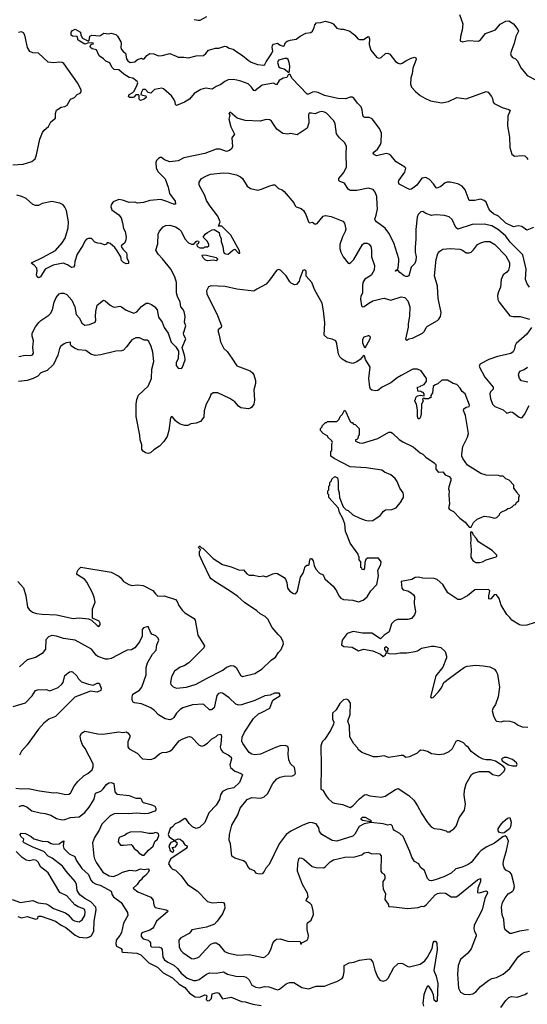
# Model space of a CAD drawing. Extents: x 2087054 to 2277909, y 548907 to 753496.
# Tile 184 of 256: x 2153627 to 2159001, y 628675 to 639108. Entities that reach past the tile are written whole.
import ezdxf

# ---------------------------------------------------------------- set-up
doc = ezdxf.new("R2010")
doc.units = 0

msp = doc.modelspace()

# ---------------------------------------------------------------- linework, layer by layer
at = {"layer": '0CON20XD'}
for points in [[(2155475, 639109), (2155515, 639102), (2155538, 639105), (2155607, 639143)], [(2158284, 639165), (2158320, 639065), (2158313, 638997), (2158295, 638930), (2158290, 638885), (2158315, 638872), (2158375, 638889), (2158485, 638881), (2158506, 638894), (2158558, 638962), (2158665, 639002), (2158715, 639061), (2158775, 639091), (2158807, 639097), (2158856, 639066), (2158900, 639005), (2158907, 638985), (2158880, 638930), (2158862, 638855), (2158833, 638783), (2158824, 638745), (2158829, 638725), (2158845, 638706), (2158875, 638693), (2158895, 638676), (2158935, 638596), (2158998, 638518), (2159095, 638469)], [(2159065, 636906), (2158995, 636879), (2158944, 636916), (2158905, 636924), (2158855, 636914), (2158775, 636952), (2158696, 637026), (2158642, 637052), (2158616, 637075), (2158594, 637105), (2158565, 637174), (2158545, 637194), (2158505, 637206), (2158445, 637194), (2158385, 637192), (2158343, 637305), (2158313, 637343), (2158265, 637370), (2158185, 637387), (2158152, 637388), (2158131, 637379), (2158085, 637340), (2158061, 637329), (2158045, 637323), (2158035, 637327), (2158009, 637369), (2157965, 637416), (2157926, 637436), (2157885, 637429), (2157830, 637355), (2157775, 637312), (2157755, 637309), (2157646, 637366), (2157636, 637385), (2157640, 637405), (2157706, 637494), (2157714, 637535), (2157706, 637546), (2157613, 637603), (2157555, 637670), (2157535, 637683), (2157505, 637690), (2157405, 637664), (2157372, 637685), (2157370, 637695), (2157377, 637705), (2157414, 637736), (2157445, 637785), (2157452, 637808), (2157459, 637905), (2157436, 637955), (2157357, 638057), (2157325, 638071), (2157281, 638071), (2157268, 638078), (2157259, 638095), (2157254, 638153), (2157243, 638185), (2157204, 638224), (2157165, 638276), (2157146, 638286), (2157125, 638286), (2157075, 638268), (2156995, 638272), (2156855, 638304), (2156785, 638338), (2156753, 638343), (2156725, 638341), (2156685, 638318), (2156670, 638320), (2156510, 638485), (2156485, 638530), (2156470, 638525), (2156454, 638496), (2156415, 638488), (2156375, 638463), (2156345, 638418), (2156315, 638437), (2156195, 638414), (2156115, 638353), (2156105, 638357), (2156081, 638395), (2156047, 638427), (2155968, 638458), (2155925, 638469), (2155885, 638474), (2155835, 638470), (2155797, 638453), (2155755, 638421), (2155705, 638401), (2155665, 638373), (2155595, 638382), (2155545, 638370), (2155474, 638326), (2155424, 638266), (2155370, 638235), (2155285, 638198), (2155275, 638210), (2155272, 638235), (2155260, 638265), (2155235, 638302), (2155150, 638375), (2155132, 638382), (2155053, 638367), (2155015, 638330), (2154985, 638337), (2154958, 638368), (2154932, 638368), (2154911, 638335), (2154910, 638315), (2154925, 638307), (2154962, 638302), (2154967, 638285), (2154945, 638267), (2154905, 638252), (2154892, 638265), (2154892, 638305), (2154885, 638312), (2154855, 638313), (2154835, 638288), (2154825, 638283), (2154790, 638285), (2154780, 638295), (2154785, 638317), (2154825, 638338), (2154838, 638352), (2154872, 638418), (2154878, 638438), (2154872, 638452), (2154825, 638487), (2154786, 638496), (2154730, 638530), (2154676, 638576), (2154625, 638582), (2154601, 638605), (2154582, 638652), (2154539, 638669), (2154514, 638694), (2154468, 638725), (2154438, 638788), (2154395, 638800), (2154376, 638815), (2154374, 638826), (2154382, 638848), (2154407, 638853), (2154405, 638860), (2154355, 638862), (2154315, 638848), (2154245, 638890), (2154235, 638930), (2154185, 638932), (2154170, 638945), (2154170, 638975), (2154186, 638994), (2154213, 639007), (2154270, 638975), (2154273, 638943), (2154291, 638911), (2154355, 638880), (2154362, 638888), (2154368, 638935), (2154390, 638945), (2154475, 638938), (2154516, 638964), (2154565, 638959), (2154595, 638964), (2154645, 638951), (2154661, 638935), (2154698, 638875), (2154702, 638855), (2154696, 638815), (2154703, 638793), (2154725, 638767), (2154748, 638755), (2154759, 638695), (2154772, 638672), (2154795, 638656), (2154845, 638663), (2154875, 638687), (2154915, 638700), (2154925, 638692), (2154945, 638692), (2154971, 638729), (2155005, 638751), (2155045, 638746), (2155095, 638726), (2155135, 638729), (2155215, 638750), (2155282, 638722), (2155305, 638711), (2155365, 638712), (2155414, 638704), (2155495, 638724), (2155572, 638728), (2155599, 638751), (2155624, 638786), (2155700, 638805), (2155735, 638806), (2155799, 638829), (2155816, 638826), (2155845, 638808), (2155887, 638797), (2155945, 638752), (2155985, 638730), (2156045, 638678), (2156079, 638659), (2156145, 638635), (2156210, 638625), (2156223, 638635), (2156235, 638662), (2156294, 638745), (2156307, 638777), (2156300, 638815), (2156303, 638835), (2156315, 638850), (2156355, 638860), (2156385, 638838), (2156415, 638828), (2156425, 638832), (2156442, 638868), (2156460, 638880), (2156489, 638891), (2156555, 638902), (2156596, 638935), (2156655, 638964), (2156709, 638971), (2156728, 638985), (2156746, 639024), (2156752, 639055), (2156770, 639075), (2156815, 639079), (2156865, 639093), (2156925, 639076), (2156944, 639065), (2156985, 639020), (2157025, 639009), (2157055, 639008), (2157122, 638985), (2157175, 638943), (2157208, 638905), (2157225, 638897), (2157265, 638899), (2157315, 638929), (2157322, 638925), (2157329, 638905), (2157328, 638845), (2157346, 638785), (2157408, 638708), (2157435, 638701), (2157455, 638707), (2157499, 638751), (2157525, 638753), (2157545, 638743), (2157605, 638665), (2157635, 638646), (2157655, 638642), (2157675, 638646), (2157715, 638674), (2157771, 638699), (2157805, 638710), (2157820, 638705), (2157826, 638685), (2157788, 638595), (2157781, 638535), (2157767, 638493), (2157766, 638425), (2157774, 638394), (2157816, 638346), (2157867, 638305), (2157915, 638276), (2157977, 638247), (2158095, 638229), (2158165, 638241), (2158254, 638284), (2158355, 638271), (2158565, 638347), (2158585, 638340), (2158621, 638295), (2158631, 638275), (2158639, 638235), (2158651, 638221), (2158735, 638178), (2158806, 638156), (2158818, 638145), (2158794, 638085), (2158792, 637985), (2158812, 637865), (2158817, 637755), (2158836, 637685), (2158865, 637661), (2158945, 637670), (2158975, 637664), (2158995, 637645), (2159006, 637626)], [(2153555, 637572), (2153662, 637578), (2153755, 637604), (2153789, 637635), (2153806, 637675), (2153838, 637842), (2153867, 637913), (2153885, 637937), (2153931, 637975), (2153955, 638027), (2154006, 638064), (2154004, 638114), (2154015, 638148), (2154065, 638180), (2154105, 638188), (2154129, 638201), (2154164, 638266), (2154205, 638283), (2154235, 638317), (2154265, 638330), (2154277, 638343), (2154278, 638365), (2154239, 638439), (2154094, 638644), (2154075, 638656), (2154050, 638660), (2153985, 638651), (2153929, 638658), (2153827, 638755), (2153765, 638756), (2153735, 638771), (2153710, 638815), (2153680, 638945), (2153665, 638968), (2153645, 638978), (2153615, 638974)], [(2156475, 638548), (2156484, 638566), (2156487, 638615), (2156481, 638655), (2156468, 638688), (2156455, 638696), (2156432, 638698), (2156365, 638681), (2156355, 638655), (2156370, 638610), (2156385, 638597), (2156425, 638587), (2156475, 638548)], [(2159024, 636275), (2159000, 636310), (2158981, 636355), (2158990, 636465), (2158955, 636615), (2158821, 636751), (2158772, 636815), (2158695, 636880), (2158625, 636924), (2158545, 636942), (2158417, 636937), (2158265, 636889), (2158244, 636905), (2158205, 636990), (2158175, 637021), (2158125, 637034), (2158035, 637040), (2158005, 637036), (2157985, 637032), (2157928, 637055), (2157895, 637076), (2157875, 637074), (2157846, 637045), (2157836, 637015), (2157822, 636885), (2157822, 636788), (2157814, 636695), (2157814, 636645), (2157824, 636595), (2157821, 636555), (2157809, 636525), (2157772, 636485), (2157746, 636394), (2157734, 636386), (2157715, 636387), (2157696, 636395), (2157651, 636431), (2157635, 636450), (2157604, 636444), (2157610, 636455), (2157628, 636462), (2157635, 636480), (2157642, 636545), (2157640, 636575), (2157589, 636745), (2157536, 636845), (2157495, 636898), (2157406, 636966), (2157390, 636985), (2157387, 636995), (2157402, 637038), (2157414, 637105), (2157412, 637148), (2157409, 637235), (2157390, 637280), (2157368, 637308), (2157315, 637323), (2157195, 637298), (2157125, 637300), (2157104, 637314), (2157065, 637376), (2157015, 637393), (2157004, 637404), (2157006, 637425), (2157054, 637485), (2157086, 637545), (2157082, 637685), (2157088, 637765), (2157070, 637805), (2157013, 637855), (2156980, 637900), (2156966, 638005), (2156954, 638035), (2156875, 638118), (2156855, 638129), (2156825, 638134), (2156795, 638130), (2156755, 638111), (2156715, 638119), (2156693, 638117), (2156686, 638104), (2156687, 638015), (2156670, 637960), (2156565, 637888), (2156495, 637902), (2156465, 637897), (2156413, 637903), (2156348, 637948), (2156292, 638032), (2156275, 638046), (2156235, 638049), (2156174, 638034), (2156015, 638040), (2155928, 638065), (2155855, 638128), (2155842, 638115), (2155850, 638095), (2155840, 638055), (2155863, 637973), (2155900, 637895), (2155872, 637855), (2155880, 637765), (2155871, 637745), (2155849, 637721), (2155815, 637712), (2155750, 637735), (2155705, 637736), (2155585, 637689), (2155365, 637643), (2155305, 637612), (2155215, 637602), (2155160, 637625), (2155127, 637647), (2155115, 637648), (2155095, 637638), (2155075, 637618), (2155067, 637595), (2155073, 637535), (2155093, 637495), (2155165, 637422), (2155198, 637335), (2155214, 637265), (2155272, 637185), (2155275, 637153), (2155255, 637152), (2155183, 637183), (2155122, 637202), (2155005, 637194), (2154937, 637173), (2154875, 637164), (2154844, 637174), (2154785, 637172), (2154715, 637196), (2154675, 637202), (2154615, 637178), (2154594, 637146), (2154590, 637125), (2154602, 637095), (2154675, 637042), (2154700, 637010), (2154716, 636955), (2154724, 636895), (2154744, 636864), (2154755, 636805), (2154752, 636775), (2154739, 636745), (2154705, 636717), (2154702, 636705), (2154718, 636678), (2154759, 636639), (2154761, 636615), (2154760, 636585), (2154779, 636545), (2154780, 636525), (2154755, 636521), (2154724, 636534), (2154704, 636555), (2154696, 636595), (2154660, 636660), (2154635, 636693), (2154585, 636737), (2154555, 636748), (2154540, 636725), (2154525, 636722), (2154485, 636737), (2154455, 636739), (2154422, 636752), (2154385, 636790), (2154355, 636791), (2154335, 636782), (2154317, 636763), (2154295, 636717), (2154236, 636625), (2154212, 636545), (2154208, 636505), (2154195, 636487), (2154175, 636481), (2154132, 636512), (2154085, 636527), (2153982, 636508), (2153896, 636465), (2153845, 636383), (2153825, 636373), (2153812, 636382), (2153804, 636404), (2153812, 636445), (2153808, 636475), (2153778, 636508), (2153753, 636525), (2153758, 636535), (2153868, 636588), (2154006, 636664), (2154076, 636744), (2154108, 636795), (2154138, 636902), (2154142, 636965), (2154121, 637085), (2154105, 637122), (2154085, 637148), (2154052, 637165), (2153965, 637182), (2153865, 637159), (2153825, 637140), (2153795, 637138), (2153765, 637151), (2153695, 637212), (2153650, 637235), (2153595, 637250)], [(2155021, 636089), (2155056, 636065), (2155082, 636035), (2155095, 635955), (2155134, 635905), (2155157, 635845), (2155198, 635785), (2155230, 635690), (2155281, 635641), (2155308, 635595), (2155304, 635515), (2155283, 635475), (2155282, 635445), (2155306, 635415), (2155338, 635412), (2155351, 635425), (2155379, 635505), (2155375, 635541), (2155347, 635635), (2155385, 635725), (2155365, 635764), (2155362, 635785), (2155387, 635865), (2155372, 635905), (2155380, 635965), (2155367, 636015), (2155355, 636041), (2155334, 636064), (2155325, 636115), (2155296, 636175), (2155287, 636215), (2155285, 636325), (2155268, 636385), (2155225, 636464), (2155139, 636575), (2155093, 636623), (2155069, 636665), (2155088, 636735), (2155093, 636837), (2155105, 636867), (2155147, 636913), (2155175, 636928), (2155215, 636931), (2155275, 636912), (2155315, 636887), (2155335, 636866), (2155374, 636785), (2155415, 636743), (2155445, 636731), (2155470, 636730), (2155495, 636759), (2155505, 636764), (2155520, 636760), (2155523, 636755), (2155516, 636734), (2155500, 636725), (2155508, 636705), (2155535, 636690), (2155575, 636690), (2155585, 636700), (2155615, 636700), (2155628, 636712), (2155630, 636725), (2155615, 636757), (2155570, 636805), (2155592, 636835), (2155616, 636855), (2155665, 636882), (2155686, 636886), (2155740, 636855), (2155742, 636828), (2155758, 636785), (2155758, 636758), (2155778, 636705), (2155783, 636653), (2155790, 636635), (2155805, 636628), (2155835, 636624), (2155884, 636666), (2155905, 636678), (2155943, 636633), (2155958, 636635), (2155955, 636660), (2155862, 636825), (2155765, 636920), (2155731, 636921), (2155749, 636965), (2155725, 637025), (2155642, 637132), (2155604, 637194), (2155585, 637247), (2155526, 637355), (2155528, 637385), (2155553, 637425), (2155598, 637452), (2155645, 637472), (2155785, 637485), (2155841, 637481), (2155923, 637465), (2155964, 637445), (2155985, 637424), (2156036, 637346), (2156070, 637320), (2156147, 637303), (2156185, 637312), (2156265, 637346), (2156311, 637359), (2156328, 637358), (2156365, 637320), (2156405, 637307), (2156425, 637287), (2156529, 637169), (2156542, 637135), (2156552, 637125), (2156605, 637106), (2156632, 637085), (2156657, 637045), (2156684, 636965), (2156695, 636957), (2156725, 636964), (2156755, 636943), (2156775, 636947), (2156840, 637025), (2156865, 637034), (2156925, 637023), (2157047, 636975), (2157064, 636954), (2157078, 636888), (2157074, 636865), (2157043, 636807), (2157016, 636726), (2157015, 636685), (2157025, 636645), (2157052, 636595), (2157105, 636529), (2157115, 636526), (2157133, 636535), (2157165, 636569), (2157255, 636726), (2157275, 636742), (2157305, 636742), (2157328, 636728), (2157344, 636704), (2157352, 636665), (2157351, 636595), (2157384, 636505), (2157378, 636455), (2157351, 636405), (2157335, 636389), (2157282, 636358), (2157261, 636325), (2157255, 636285), (2157257, 636215), (2157240, 636175), (2157236, 636146), (2157247, 636075), (2157255, 636067), (2157275, 636070), (2157324, 636106), (2157365, 636128), (2157465, 636153), (2157485, 636156), (2157555, 636138), (2157665, 636173), (2157705, 636166), (2157735, 636128), (2157758, 636065), (2157754, 635966), (2157738, 635885), (2157738, 635852), (2157712, 635722), (2157725, 635714), (2157745, 635727), (2157785, 635734), (2157892, 635788), (2157912, 635808), (2157929, 635845), (2157945, 635862), (2158049, 635921), (2158065, 635936), (2158081, 635965), (2158088, 636005), (2158058, 636155), (2158050, 636285), (2158018, 636395), (2158036, 636566), (2158055, 636630), (2158075, 636657), (2158107, 636677), (2158185, 636684), (2158287, 636677), (2158315, 636666), (2158355, 636639), (2158385, 636638), (2158405, 636646), (2158431, 636669), (2158474, 636725), (2158515, 636748), (2158555, 636759), (2158605, 636757), (2158657, 636727), (2158772, 636605), (2158812, 636535), (2158814, 636495), (2158802, 636455), (2158786, 636434), (2158745, 636405), (2158726, 636355), (2158719, 636275), (2158695, 636225), (2158685, 636185), (2158690, 636145), (2158704, 636115), (2158815, 635970), (2158853, 635963), (2158924, 635964), (2159026, 635936)], [(2155705, 636553), (2155679, 636559), (2155616, 636553), (2155595, 636561), (2155569, 636585), (2155560, 636605), (2155562, 636615), (2155605, 636613), (2155705, 636588), (2155720, 636575), (2155722, 636565), (2155705, 636553)], [(2158347, 634915), (2158327, 634967), (2158330, 634985), (2158355, 635002), (2158385, 635010), (2158388, 635025), (2158343, 635143), (2158310, 635170), (2158290, 635205), (2158254, 635244), (2158215, 635253), (2158155, 635290), (2158095, 635290), (2158055, 635250), (2158025, 635240), (2158005, 635220), (2157998, 635155), (2157980, 635125), (2157978, 635102), (2157965, 635100), (2157955, 635090), (2157915, 635090), (2157905, 635100), (2157893, 635087), (2157900, 635065), (2157882, 635035), (2157877, 634925), (2157865, 634890), (2157855, 634880), (2157845, 634880), (2157838, 634905), (2157838, 634975), (2157828, 635035), (2157810, 635065), (2157810, 635075), (2157817, 635083), (2157820, 635105), (2157838, 635122), (2157865, 635128), (2157908, 635122), (2157910, 635145), (2157898, 635158), (2157885, 635160), (2157875, 635170), (2157842, 635172), (2157840, 635215), (2157865, 635220), (2157875, 635230), (2157908, 635242), (2157932, 635278), (2157932, 635305), (2157876, 635386), (2157837, 635407), (2157790, 635405), (2157665, 635338), (2157623, 635315), (2157555, 635261), (2157465, 635216), (2157420, 635180), (2157395, 635176), (2157354, 635184), (2157341, 635195), (2157334, 635213), (2157324, 635306), (2157339, 635425), (2157289, 635509), (2157277, 635547), (2157265, 635550), (2157231, 635509), (2157195, 635482), (2157153, 635467), (2157085, 635483), (2157041, 635511), (2157016, 635535), (2157001, 635565), (2156984, 635675), (2156972, 635705), (2156935, 635724), (2156884, 635734), (2156851, 635765), (2156859, 635895), (2156844, 636025), (2156829, 636105), (2156752, 636242), (2156718, 636325), (2156659, 636389), (2156660, 636445), (2156645, 636458), (2156625, 636450), (2156593, 636365), (2156584, 636336), (2156556, 636304), (2156535, 636298), (2156502, 636315), (2156485, 636332), (2156447, 636395), (2156388, 636455), (2156365, 636462), (2156345, 636452), (2156273, 636347), (2156236, 636305), (2156137, 636253), (2156105, 636230), (2155925, 636253), (2155802, 636282), (2155655, 636289), (2155624, 636276), (2155606, 636235), (2155609, 636205), (2155721, 635975), (2155762, 635865), (2155761, 635845), (2155730, 635825), (2155724, 635815), (2155740, 635765), (2155751, 635695), (2155787, 635625), (2155822, 635592), (2155871, 635521), (2155925, 635442), (2156065, 635389), (2156093, 635365), (2156106, 635345), (2156122, 635285), (2156124, 635255), (2156106, 635185), (2156111, 635075), (2156104, 635035), (2156085, 635002), (2156069, 634991), (2156045, 634985), (2155967, 634995), (2155942, 635012), (2155905, 635058), (2155852, 635095), (2155725, 635156), (2155674, 635156), (2155652, 635138), (2155641, 635105), (2155600, 635035), (2155580, 634965), (2155576, 634895), (2155540, 634850), (2155495, 634833), (2155440, 634825), (2155405, 634808), (2155375, 634810), (2155325, 634823), (2155294, 634844), (2155275, 634858), (2155248, 634898), (2155235, 634902), (2155222, 634888), (2155206, 634755), (2155188, 634692), (2155152, 634638), (2155105, 634588), (2155045, 634552), (2155012, 634518), (2154985, 634512), (2154958, 634518), (2154933, 634535), (2154921, 634555), (2154918, 634605), (2154902, 634655), (2154900, 634705), (2154861, 634905), (2154858, 635035), (2154866, 635085), (2154885, 635130), (2154988, 635225), (2155022, 635305), (2155026, 635405), (2155046, 635486), (2155036, 635584), (2155020, 635645), (2154995, 635699), (2154975, 635712), (2154945, 635714), (2154896, 635736), (2154855, 635736), (2154813, 635717), (2154757, 635643), (2154725, 635608), (2154705, 635598), (2154645, 635596), (2154485, 635556), (2154425, 635551), (2154378, 635565), (2154325, 635603), (2154245, 635609), (2154205, 635626), (2154171, 635651), (2154163, 635667), (2154165, 635690), (2154117, 635683), (2154096, 635674), (2154062, 635648), (2154047, 635625), (2154031, 635555), (2153984, 635455), (2153919, 635391), (2153852, 635365), (2153819, 635331), (2153768, 635305), (2153704, 635284), (2153614, 635276)], [(2153618, 635538), (2153685, 635552), (2153745, 635551), (2153762, 635558), (2153771, 635575), (2153766, 635635), (2153773, 635705), (2153758, 635755), (2153758, 635785), (2153794, 635855), (2153830, 635900), (2153850, 635920), (2153935, 635977), (2153953, 635995), (2153973, 636035), (2153993, 636115), (2154014, 636166), (2154045, 636204), (2154065, 636210), (2154095, 636209), (2154125, 636196), (2154177, 636135), (2154212, 636065), (2154225, 635985), (2154259, 635945), (2154285, 635894), (2154315, 635871), (2154365, 635877), (2154426, 635905), (2154432, 635925), (2154428, 635965), (2154432, 636015), (2154448, 636082), (2154514, 636136), (2154531, 636131), (2154583, 636085), (2154615, 636066), (2154635, 636063), (2154685, 636072), (2154705, 636067), (2154755, 636032), (2154835, 635998), (2154865, 636011), (2154915, 636070), (2154965, 636104), (2154985, 636106), (2155021, 636089)], [(2159046, 635845), (2158996, 635775), (2158882, 635678), (2158871, 635655), (2158861, 635609), (2158850, 635590), (2158825, 635573), (2158735, 635551), (2158685, 635540), (2158595, 635506), (2158505, 635460), (2158497, 635453), (2158492, 635435), (2158552, 635322), (2158639, 635215), (2158639, 635195), (2158611, 635165), (2158604, 635145), (2158610, 635095), (2158634, 635035), (2158659, 635009), (2158745, 634974), (2158785, 634938), (2158825, 634952), (2158845, 634951), (2158915, 634895), (2158935, 634889), (2158945, 634892), (2158972, 634925), (2159020, 635020)], [(2157285, 635630), (2157338, 635725), (2157340, 635745), (2157327, 635757), (2157315, 635760), (2157270, 635745), (2157255, 635720), (2157257, 635685), (2157273, 635643), (2157285, 635630)], [(2159005, 635266), (2158940, 635280), (2158917, 635307), (2158907, 635345), (2158915, 635370), (2158927, 635385), (2158968, 635402), (2159002, 635425)], [(2153607, 633157), (2153667, 633087), (2153692, 633005), (2153709, 632885), (2153725, 632858), (2153762, 632832), (2153805, 632817), (2153865, 632809), (2154015, 632802), (2154194, 632764), (2154255, 632772), (2154355, 632758), (2154387, 632747), (2154445, 632688), (2154465, 632680), (2154478, 632695), (2154477, 632715), (2154468, 632735), (2154398, 632768), (2154397, 632865), (2154426, 632935), (2154415, 632990), (2154396, 633036), (2154337, 633147), (2154316, 633175), (2154240, 633225), (2154233, 633235), (2154234, 633256), (2154245, 633280), (2154275, 633308), (2154595, 633254), (2154675, 633212), (2154696, 633195), (2154727, 633155), (2154782, 633122), (2154815, 633114), (2154875, 633120), (2154935, 633114), (2155035, 633061), (2155065, 633025), (2155090, 633000), (2155155, 633002), (2155275, 632964), (2155294, 632945), (2155312, 632902), (2155345, 632850), (2155374, 632823), (2155475, 632763), (2155484, 632745), (2155514, 632585), (2155584, 632475), (2155576, 632454), (2155417, 632293), (2155368, 632262), (2155325, 632247), (2155266, 632204), (2155234, 632145), (2155223, 632085), (2155227, 632065), (2155250, 632040), (2155285, 632024), (2155394, 632034), (2155495, 632066), (2155604, 632126), (2155776, 632215), (2155815, 632249), (2155864, 632266), (2155892, 632262), (2155920, 632245), (2155965, 632163), (2155985, 632148), (2156115, 632179), (2156195, 632230), (2156290, 632320), (2156336, 632354), (2156365, 632402), (2156396, 632434), (2156418, 632495), (2156417, 632515), (2156395, 632563), (2156362, 632592), (2156298, 632668), (2156252, 632755), (2156227, 632785), (2156173, 632813), (2156139, 632845), (2156005, 632934), (2155935, 632998), (2155855, 633053), (2155693, 633155), (2155655, 633183), (2155641, 633201), (2155564, 633355), (2155532, 633435), (2155530, 633475), (2155538, 633482), (2155540, 633495), (2155520, 633515), (2155525, 633530), (2155535, 633530), (2155552, 633512), (2155565, 633510), (2155675, 633400), (2155775, 633337), (2155865, 633311), (2155955, 633277), (2155995, 633278), (2156031, 633235), (2156055, 633223), (2156105, 633223), (2156165, 633210), (2156205, 633214), (2156235, 633206), (2156305, 633237), (2156335, 633243), (2156355, 633240), (2156425, 633197), (2156440, 633180), (2156454, 633145), (2156463, 633085), (2156485, 633054), (2156525, 633027), (2156545, 633023), (2156563, 633045), (2156576, 633084), (2156598, 633202), (2156628, 633245), (2156650, 633315), (2156665, 633328), (2156685, 633328), (2156692, 633335), (2156698, 633385), (2156705, 633400), (2156715, 633400), (2156732, 633375), (2156744, 633324), (2156762, 633285), (2156802, 633245), (2156838, 633225), (2156857, 633185), (2156944, 633105), (2156980, 633055), (2157004, 633005), (2157025, 632980), (2157055, 632966), (2157155, 632957), (2157215, 632941), (2157264, 632956), (2157305, 632994), (2157344, 633055), (2157407, 633125), (2157424, 633215), (2157420, 633275), (2157449, 633335), (2157453, 633365), (2157425, 633402), (2157308, 633402), (2157293, 633387), (2157280, 633355), (2157278, 633295), (2157265, 633280), (2157252, 633282), (2157250, 633295), (2157240, 633305), (2157240, 633365), (2157220, 633385), (2157220, 633415), (2157213, 633423), (2157210, 633445), (2157125, 633560), (2157097, 633635), (2157077, 633685), (2157070, 633765), (2157045, 633830), (2157012, 633885), (2157002, 633932), (2156900, 634045), (2156900, 634075), (2156890, 634085), (2156890, 634115), (2156900, 634125), (2156900, 634165), (2156910, 634175), (2156910, 634205), (2156928, 634222), (2156932, 634238), (2156962, 634268), (2156990, 634255), (2157000, 634215), (2157000, 634135), (2157010, 634095), (2157012, 634045), (2157052, 633945), (2157082, 633915), (2157106, 633906), (2157155, 633863), (2157228, 633825), (2157285, 633804), (2157315, 633798), (2157365, 633802), (2157442, 633855), (2157462, 633875), (2157474, 633896), (2157500, 633915), (2157565, 633918), (2157613, 633937), (2157670, 634005), (2157670, 634015), (2157690, 634045), (2157690, 634075), (2157688, 634095), (2157653, 634145), (2157624, 634214), (2157602, 634245), (2157556, 634286), (2157490, 634315), (2157460, 634335), (2157295, 634358), (2157125, 634371), (2157038, 634415), (2156955, 634458), (2156920, 634485), (2156920, 634535), (2156930, 634545), (2156930, 634615), (2156937, 634627), (2156930, 634645), (2156890, 634685), (2156890, 634695), (2156840, 634725), (2156810, 634755), (2156810, 634775), (2156830, 634795), (2156830, 634805), (2156865, 634840), (2156875, 634840), (2156885, 634850), (2156985, 634850), (2157010, 634875), (2157020, 634905), (2157045, 634930), (2157065, 634970), (2157075, 634960), (2157125, 634850), (2157135, 634840), (2157145, 634840), (2157162, 634822), (2157178, 634818), (2157220, 634775), (2157220, 634705), (2157210, 634695), (2157208, 634672), (2157195, 634660), (2157182, 634658), (2157182, 634642), (2157223, 634623), (2157255, 634622), (2157418, 634672), (2157535, 634736), (2157555, 634739), (2157575, 634727), (2157645, 634660), (2157682, 634635), (2157792, 634582), (2157865, 634520), (2157895, 634503), (2157925, 634474), (2158014, 634414), (2158034, 634394), (2158034, 634345), (2158055, 634320), (2158065, 634313), (2158106, 634316), (2158132, 634285), (2158175, 634268), (2158192, 634245), (2158192, 634225), (2158170, 634160), (2158166, 634135), (2158174, 634115), (2158170, 634075), (2158176, 633976), (2158167, 633935), (2158179, 633919), (2158218, 633898), (2158288, 633825), (2158342, 633785), (2158385, 633730), (2158405, 633730), (2158431, 633779), (2158470, 633815), (2158545, 633848), (2158602, 633842), (2158655, 633828), (2158680, 633835), (2158708, 633862), (2158710, 633875), (2158725, 633890), (2158777, 633913), (2158795, 633930), (2158817, 633933), (2158840, 633945), (2158862, 633968), (2158878, 633972), (2158882, 633988), (2158910, 634015), (2158910, 634045), (2158920, 634065), (2158900, 634085), (2158895, 634100), (2158860, 634145), (2158860, 634175), (2158809, 634229), (2158773, 634243), (2158745, 634270), (2158715, 634270), (2158695, 634280), (2158567, 634283), (2158508, 634298), (2158368, 634388), (2158319, 634459), (2158307, 634485), (2158307, 634505), (2158320, 634585), (2158367, 634685), (2158377, 634725), (2158347, 634915)], [(2158495, 633356), (2158525, 633364), (2158564, 633386), (2158670, 633415), (2158680, 633425), (2158680, 633435), (2158630, 633485), (2158484, 633574), (2158458, 633615), (2158430, 633645), (2158420, 633675), (2158405, 633680), (2158400, 633675), (2158402, 633585), (2158398, 633565), (2158406, 633495), (2158404, 633414), (2158425, 633378), (2158455, 633357), (2158495, 633356)], [(2159085, 632720), (2158995, 632694), (2158945, 632690), (2158918, 632695), (2158836, 632746), (2158815, 632775), (2158784, 632805), (2158724, 632904), (2158702, 632975), (2158675, 633014), (2158655, 633017), (2158615, 632973), (2158605, 632968), (2158595, 632970), (2158592, 633005), (2158604, 633055), (2158591, 633071), (2158445, 633066), (2158367, 633003), (2158295, 632966), (2158265, 632964), (2158160, 633035), (2158108, 633125), (2158047, 633177), (2158015, 633186), (2157895, 633192), (2157845, 633202), (2157815, 633196), (2157778, 633175), (2157665, 633156), (2157672, 633085), (2157688, 633068), (2157735, 633055), (2157771, 633035), (2157795, 633015), (2157805, 632995), (2157802, 632922), (2157816, 632834), (2157807, 632803), (2157775, 632763), (2157735, 632751), (2157626, 632754), (2157595, 632740), (2157562, 632708), (2157538, 632622), (2157484, 632586), (2157445, 632549), (2157355, 632607), (2157255, 632608), (2157156, 632624), (2157094, 632606), (2157042, 632535), (2157034, 632485), (2157058, 632465), (2157145, 632458), (2157215, 632419), (2157265, 632437), (2157365, 632419), (2157445, 632385), (2157475, 632361), (2157495, 632376), (2157512, 632405), (2157493, 632435), (2157493, 632457), (2157505, 632467), (2157529, 632445), (2157518, 632405), (2157521, 632401), (2157534, 632394), (2157595, 632388), (2157655, 632401), (2157725, 632400), (2157815, 632415), (2157838, 632422), (2157881, 632449), (2157985, 632470), (2158015, 632470), (2158085, 632456), (2158131, 632415), (2158146, 632365), (2158146, 632345), (2158105, 632249), (2158034, 632155), (2157976, 631935), (2157991, 631921), (2158006, 631925), (2158058, 631982), (2158091, 632029), (2158116, 632084), (2158178, 632132), (2158335, 632246), (2158363, 632257), (2158455, 632268), (2158535, 632261), (2158605, 632250), (2158654, 632225), (2158672, 632202), (2158685, 632172), (2158708, 632035), (2158694, 631935), (2158665, 631853), (2158638, 631815), (2158629, 631785), (2158643, 631733), (2158665, 631687), (2158676, 631676), (2158725, 631670), (2158755, 631679), (2158815, 631676), (2158865, 631660), (2158904, 631634), (2158946, 631616), (2159005, 631611)], [(2156195, 631772), (2156275, 631814), (2156305, 631897), (2156381, 631945), (2156386, 631956), (2156375, 631971), (2156325, 631971), (2156278, 631952), (2156223, 631945), (2156115, 631896), (2155975, 631848), (2155946, 631846), (2155915, 631856), (2155845, 631923), (2155775, 631971), (2155755, 631976), (2155733, 631967), (2155714, 631946), (2155684, 631816), (2155665, 631799), (2155655, 631794), (2155635, 631797), (2155575, 631851), (2155564, 631854), (2155455, 631848), (2155355, 631815), (2155325, 631798), (2155285, 631760), (2155257, 631713), (2155245, 631699), (2155215, 631690), (2155165, 631701), (2155095, 631743), (2155055, 631790), (2155016, 631816), (2154915, 631858), (2154841, 631871), (2154828, 631878), (2154819, 631899), (2154816, 631935), (2154825, 631961), (2154896, 632004), (2154920, 632035), (2154965, 632165), (2154967, 632245), (2154978, 632292), (2155031, 632385), (2155072, 632428), (2155079, 632485), (2155101, 632535), (2155094, 632555), (2155068, 632578), (2155025, 632599), (2155010, 632620), (2154987, 632677), (2154937, 632665), (2154923, 632645), (2154922, 632575), (2154895, 632516), (2154845, 632452), (2154812, 632432), (2154766, 632426), (2154736, 632414), (2154595, 632341), (2154562, 632332), (2154535, 632332), (2154455, 632359), (2154435, 632374), (2154387, 632437), (2154215, 632535), (2154092, 632552), (2154015, 632575), (2153965, 632582), (2153932, 632568), (2153902, 632538), (2153901, 632439), (2153865, 632391), (2153795, 632350), (2153706, 632324), (2153625, 632250)], [(2153558, 631832), (2153689, 631871), (2153759, 631945), (2153795, 632002), (2153815, 632008), (2153905, 632010), (2153945, 631996), (2154035, 632031), (2154074, 632066), (2154085, 632084), (2154105, 632160), (2154155, 632197), (2154175, 632202), (2154185, 632198), (2154230, 632155), (2154247, 632127), (2154281, 632091), (2154354, 632066), (2154405, 632056), (2154445, 632078), (2154469, 632079), (2154488, 632025), (2154485, 632000), (2154445, 631984), (2154375, 631992), (2154212, 631928), (2154005, 631724), (2153936, 631695), (2153882, 631655), (2153825, 631589), (2153707, 631423), (2153645, 631359), (2153624, 631315)], [(2158185, 630502), (2158190, 630515), (2158222, 630535), (2158248, 630562), (2158279, 630651), (2158335, 630732), (2158348, 630795), (2158332, 630892), (2158335, 630945), (2158355, 631011), (2158411, 631109), (2158433, 631125), (2158495, 631141), (2158595, 631141), (2158635, 631110), (2158695, 631097), (2158718, 631105), (2158757, 631145), (2158767, 631175), (2158747, 631197), (2158665, 631251), (2158615, 631266), (2158566, 631264), (2158535, 631271), (2158485, 631299), (2158405, 631354), (2158378, 631398), (2158352, 631415), (2158325, 631447), (2158278, 631468), (2158265, 631470), (2158245, 631460), (2158205, 631382), (2158171, 631349), (2158116, 631324), (2158068, 631318), (2157985, 631330), (2157945, 631353), (2157906, 631366), (2157875, 631368), (2157855, 631358), (2157835, 631338), (2157753, 631297), (2157715, 631292), (2157685, 631310), (2157665, 631312), (2157535, 631290), (2157485, 631307), (2157415, 631296), (2157373, 631297), (2157250, 631345), (2157210, 631375), (2157205, 631390), (2157164, 631434), (2157121, 631511), (2157118, 631625), (2157100, 631675), (2157127, 631747), (2157130, 631865), (2157108, 631898), (2157085, 631908), (2157055, 631900), (2157015, 631862), (2156978, 631795), (2156940, 631760), (2156939, 631695), (2156953, 631665), (2156950, 631645), (2156918, 631575), (2156859, 631485), (2156830, 631455), (2156814, 631415), (2156819, 631201), (2156814, 630954), (2156836, 630946), (2156870, 630885), (2156893, 630855), (2156938, 630815), (2156960, 630805), (2157045, 630792), (2157125, 630760), (2157155, 630778), (2157225, 630852), (2157276, 630894), (2157295, 630898), (2157335, 630884), (2157455, 630869), (2157495, 630882), (2157605, 630951), (2157635, 630963), (2157745, 630887), (2157798, 630838), (2157840, 630780), (2157884, 630695), (2157943, 630603), (2157982, 630555), (2158015, 630538), (2158078, 630532), (2158142, 630512), (2158153, 630503), (2158185, 630502)], [(2159015, 629464), (2158920, 629450), (2158835, 629424), (2158815, 629426), (2158768, 629465), (2158759, 629485), (2158752, 629575), (2158734, 629625), (2158727, 629705), (2158738, 629755), (2158766, 629805), (2158797, 629845), (2158840, 629870), (2158854, 629886), (2158864, 629925), (2158860, 629960), (2158835, 630055), (2158816, 630076), (2158773, 630095), (2158755, 630121), (2158744, 630155), (2158748, 630195), (2158782, 630305), (2158801, 630405), (2158785, 630446), (2158765, 630459), (2158741, 630449), (2158655, 630384), (2158572, 630345), (2158514, 630306), (2158488, 630282), (2158405, 630178), (2158375, 630155), (2158312, 630128), (2158245, 630111), (2158194, 630065), (2158119, 630025), (2158025, 629993), (2157985, 629985), (2157965, 629988), (2157945, 630008), (2157914, 630094), (2157871, 630125), (2157853, 630163), (2157805, 630188), (2157779, 630235), (2157758, 630295), (2157685, 630452), (2157650, 630485), (2157595, 630518), (2157582, 630535), (2157574, 630563), (2157555, 630579), (2157525, 630575), (2157476, 630586), (2157345, 630600), (2157275, 630586), (2157221, 630559), (2157175, 630478), (2157155, 630458), (2156985, 630405), (2156935, 630412), (2156825, 630476), (2156802, 630505), (2156792, 630545), (2156765, 630588), (2156725, 630599), (2156695, 630600), (2156619, 630571), (2156499, 630511), (2156447, 630473), (2156374, 630375), (2156268, 630155), (2156231, 630119), (2156215, 630082), (2156195, 630058), (2156165, 630053), (2156135, 630063), (2156111, 630091), (2156065, 630106), (2156041, 630135), (2156024, 630174), (2155997, 630197), (2155905, 630222), (2155874, 630244), (2155858, 630375), (2155846, 630415), (2155847, 630475), (2155873, 630575), (2155937, 630683), (2155962, 630755), (2156036, 630844), (2156085, 630868), (2156180, 630860), (2156215, 630873), (2156250, 630905), (2156305, 631016), (2156348, 631065), (2156385, 631082), (2156425, 631091), (2156515, 631095), (2156540, 631110), (2156548, 631125), (2156535, 631185), (2156495, 631224), (2156477, 631267), (2156469, 631325), (2156474, 631384), (2156465, 631406), (2156437, 631417), (2156385, 631414), (2156335, 631398), (2156175, 631324), (2156115, 631317), (2156085, 631325), (2156055, 631345), (2155988, 631438), (2155978, 631465), (2155981, 631505), (2156005, 631560), (2156102, 631705), (2156155, 631752), (2156195, 631772)], [(2153585, 630966), (2153645, 630960), (2153715, 630962), (2153835, 630938), (2153985, 630917), (2154015, 630918), (2154115, 630900), (2154148, 630902), (2154166, 630914), (2154202, 630985), (2154242, 631035), (2154309, 631101), (2154349, 631121), (2154395, 631160), (2154405, 631190), (2154404, 631225), (2154321, 631385), (2154292, 631425), (2154273, 631475), (2154267, 631515), (2154281, 631549), (2154315, 631569), (2154455, 631542), (2154505, 631539), (2154675, 631562), (2154715, 631556), (2154740, 631560), (2154755, 631561), (2154772, 631552), (2154792, 631522), (2154794, 631505), (2154772, 631455), (2154771, 631405), (2154784, 631384), (2154872, 631335), (2154925, 631278), (2155015, 631270), (2155055, 631282), (2155105, 631328), (2155135, 631342), (2155185, 631347), (2155215, 631359), (2155245, 631380), (2155315, 631466), (2155345, 631486), (2155405, 631508), (2155425, 631513), (2155445, 631506), (2155525, 631421), (2155555, 631410), (2155575, 631416), (2155615, 631443), (2155657, 631483), (2155707, 631513), (2155725, 631531), (2155755, 631537), (2155764, 631515), (2155757, 631435), (2155748, 631405), (2155756, 631376), (2155776, 631347), (2155835, 631319), (2155865, 631295), (2155869, 631275), (2155852, 631212), (2155858, 631185), (2155903, 631145), (2155935, 631134)], [(2158845, 631202), (2158885, 631203), (2158892, 631215), (2158888, 631235), (2158845, 631270), (2158785, 631291), (2158755, 631290), (2158728, 631275), (2158734, 631254), (2158802, 631212), (2158845, 631202)], [(2155935, 631134), (2155975, 631118), (2155986, 631105), (2155954, 631025), (2155895, 630970), (2155822, 630955), (2155775, 630931), (2155754, 630895), (2155742, 630845), (2155705, 630785), (2155629, 630705), (2155585, 630603), (2155530, 630550), (2155495, 630539), (2155456, 630555), (2155420, 630590), (2155392, 630635), (2155375, 630644), (2155315, 630606), (2155271, 630589), (2155245, 630557), (2155221, 630539), (2155200, 630475), (2155210, 630450), (2155265, 630412), (2155305, 630427), (2155325, 630425), (2155349, 630405), (2155375, 630364), (2155400, 630355), (2155400, 630345), (2155390, 630325), (2155228, 630215), (2155208, 630185), (2155202, 630165), (2155228, 630125), (2155245, 630108), (2155275, 630098), (2155336, 630036), (2155403, 629945), (2155505, 629876), (2155615, 629766), (2155665, 629752), (2155765, 629759), (2155784, 629754), (2155796, 629736), (2155798, 629695), (2155774, 629635), (2155718, 629555), (2155690, 629525), (2155605, 629492), (2155450, 629465), (2155440, 629445), (2155420, 629425), (2155332, 629378), (2155310, 629355), (2155315, 629285), (2155334, 629245), (2155355, 629223), (2155445, 629161), (2155466, 629156), (2155505, 629167), (2155525, 629180), (2155595, 629254), (2155649, 629311), (2155685, 629328), (2155705, 629328), (2155735, 629309), (2155795, 629236), (2155836, 629216), (2155935, 629197), (2156055, 629202), (2156205, 629170), (2156225, 629177), (2156266, 629215), (2156290, 629265), (2156307, 629323), (2156327, 629353), (2156345, 629366), (2156385, 629370), (2156466, 629344), (2156592, 629342), (2156600, 629335), (2156600, 629315), (2156605, 629312), (2156612, 629328), (2156670, 629355), (2156682, 629375), (2156686, 629405), (2156671, 629465), (2156671, 629525), (2156675, 629537), (2156712, 629565), (2156736, 629626), (2156735, 629665), (2156719, 629725), (2156702, 629745), (2156661, 629771), (2156662, 629785), (2156682, 629815), (2156672, 629852), (2156621, 629945), (2156569, 630085), (2156572, 630168), (2156583, 630215), (2156594, 630226), (2156615, 630224), (2156635, 630212), (2156724, 630134), (2156765, 630126), (2156845, 630123), (2156865, 630134), (2156915, 630184), (2156948, 630205), (2157070, 630235), (2157175, 630239), (2157250, 630260), (2157275, 630281), (2157315, 630288), (2157355, 630270), (2157405, 630273), (2157435, 630268), (2157455, 630250), (2157451, 630085), (2157460, 630070), (2157484, 630054), (2157492, 630032), (2157491, 630005), (2157471, 629975), (2157471, 629935), (2157475, 629900), (2157500, 629845), (2157492, 629785), (2157528, 629735), (2157535, 629712), (2157585, 629709), (2157735, 629689), (2157845, 629700), (2157885, 629714), (2157905, 629712), (2157935, 629734), (2158024, 629836), (2158051, 629849), (2158085, 629855), (2158135, 629853), (2158195, 629814), (2158247, 629813), (2158267, 629823), (2158475, 629995), (2158505, 630010), (2158506, 629975), (2158479, 629905), (2158475, 629860), (2158495, 629858), (2158564, 629876), (2158575, 629870), (2158580, 629855), (2158553, 629797), (2158522, 629675), (2158440, 629515), (2158436, 629476), (2158441, 629445), (2158460, 629415), (2158461, 629399), (2158406, 629264), (2158373, 629217), (2158295, 629149), (2158269, 629085), (2158262, 628995), (2158274, 628845), (2158293, 628805), (2158334, 628784), (2158385, 628778), (2158425, 628786), (2158455, 628806), (2158506, 628865), (2158595, 628932), (2158625, 628948), (2158675, 628961), (2158744, 628996), (2158815, 629054), (2158905, 629178), (2158945, 629214), (2158975, 629229), (2159025, 629237)], [(2153620, 630770), (2153645, 630782), (2153665, 630781), (2153705, 630765), (2153755, 630727), (2153843, 630703), (2153895, 630697), (2153955, 630678), (2154015, 630645), (2154075, 630629), (2154105, 630632), (2154165, 630653), (2154255, 630660), (2154315, 630709), (2154363, 630765), (2154415, 630850), (2154429, 630911), (2154485, 630935), (2154512, 630958), (2154545, 631005), (2154569, 631021), (2154595, 631027), (2154623, 631015), (2154635, 630927), (2154655, 630901), (2154785, 630887), (2154855, 630860), (2154905, 630861), (2154914, 630854), (2154922, 630825), (2154935, 630815), (2155014, 630794), (2155057, 630775), (2155068, 630755), (2155068, 630735), (2155057, 630723), (2154985, 630697), (2154945, 630695), (2154865, 630702), (2154775, 630695), (2154645, 630698), (2154625, 630695), (2154585, 630673), (2154497, 630585), (2154468, 630522), (2154418, 630442), (2154398, 630385), (2154411, 630245), (2154419, 630215), (2154439, 630175), (2154505, 630075), (2154575, 630036), (2154615, 630030), (2154665, 630048), (2154715, 630075), (2154793, 630097), (2154855, 630090), (2154905, 630109), (2154945, 630105), (2154985, 630112), (2154996, 630095), (2154985, 630071), (2154959, 630041), (2154925, 630017), (2154913, 629995), (2154892, 629975), (2154870, 629945), (2154828, 629905), (2154831, 629901), (2154877, 629867), (2155015, 629812), (2155038, 629778), (2155047, 629727), (2155061, 629701), (2155177, 629677), (2155196, 629665), (2155192, 629655), (2155076, 629555), (2155046, 629495), (2155032, 629478), (2155005, 629462), (2154918, 629432), (2154911, 629415), (2154914, 629395), (2154935, 629370), (2154985, 629355), (2155002, 629342), (2155010, 629325), (2155011, 629295), (2155021, 629285), (2155105, 629282), (2155125, 629275), (2155134, 629255), (2155143, 629175), (2155158, 629148), (2155195, 629121), (2155260, 629090), (2155297, 629055), (2155335, 629005), (2155401, 628951), (2155465, 628929), (2155495, 628928), (2155525, 628937), (2155605, 628994), (2155635, 629007), (2155705, 629004), (2155785, 629019), (2155825, 628995), (2155915, 628973), (2155999, 628969), (2156025, 628963), (2156056, 628936), (2156085, 628877), (2156125, 628858), (2156165, 628848), (2156217, 628863), (2156265, 628862), (2156355, 628829), (2156376, 628834), (2156448, 628892), (2156484, 628906), (2156528, 628905), (2156615, 628855), (2156685, 628839), (2156765, 628869), (2156855, 628866), (2156925, 628896), (2156985, 628916), (2157041, 628949), (2157051, 628965), (2157061, 629019), (2157063, 629085), (2157114, 629116), (2157165, 629123), (2157225, 629142), (2157325, 629156), (2157342, 629152), (2157365, 629123), (2157386, 629036), (2157414, 628965), (2157440, 628930), (2157475, 628919), (2157505, 628932), (2157527, 628953), (2157588, 629065), (2157635, 629107), (2157655, 629112), (2157679, 629109), (2157735, 629077), (2157755, 629074), (2157865, 629102), (2157915, 629136), (2157945, 629173), (2157993, 629265), (2158005, 629327), (2158015, 629344), (2158028, 629345), (2158044, 629324), (2158046, 629254), (2158010, 629035), (2158035, 628972), (2158054, 628895), (2158047, 628717), (2158035, 628702), (2158015, 628720), (2158007, 628775), (2157987, 628825), (2157959, 628869), (2157945, 628868), (2157926, 628835), (2157907, 628775), (2157895, 628685), (2157902, 628655)], [(2157345, 630608), (2157255, 630622), (2157242, 630632), (2157241, 630645), (2157255, 630659), (2157285, 630659), (2157342, 630625), (2157352, 630615), (2157345, 630608)], [(2158735, 630488), (2158706, 630496), (2158693, 630513), (2158694, 630535), (2158716, 630575), (2158745, 630608), (2158791, 630649), (2158815, 630653), (2158830, 630605), (2158822, 630555), (2158811, 630535), (2158755, 630493), (2158735, 630488)], [(2153605, 629604), (2153645, 629592), (2153705, 629604), (2153795, 629579), (2153820, 629585), (2153823, 629605), (2153830, 629610), (2153855, 629609), (2154005, 629555), (2154064, 629515), (2154115, 629490), (2154215, 629408), (2154257, 629387), (2154335, 629380), (2154365, 629390), (2154385, 629405), (2154411, 629449), (2154415, 629555), (2154436, 629675), (2154433, 629705), (2154381, 629761), (2154315, 629795), (2154262, 629835), (2154235, 629882), (2154227, 629945), (2154213, 629975), (2154119, 630085), (2154080, 630140), (2153972, 630222), (2153929, 630245), (2153883, 630293), (2153765, 630340), (2153673, 630385), (2153663, 630397), (2153670, 630425), (2153638, 630455), (2153630, 630475), (2153641, 630489), (2153688, 630485), (2153747, 630455), (2153775, 630427), (2153864, 630404), (2153925, 630399), (2153958, 630378), (2153985, 630372), (2154045, 630376), (2154083, 630405), (2154095, 630407), (2154087, 630355), (2154095, 630325), (2154150, 630270), (2154211, 630241), (2154224, 630204), (2154284, 630114), (2154355, 630051), (2154381, 629991), (2154398, 629968), (2154430, 629950)], [(2154945, 630254), (2154990, 630310), (2155039, 630351), (2155058, 630402), (2155086, 630425), (2155099, 630465), (2155095, 630480), (2155085, 630489), (2155065, 630497), (2155035, 630486), (2154995, 630486), (2154905, 630504), (2154795, 630499), (2154765, 630486), (2154737, 630463), (2154685, 630446), (2154675, 630435), (2154668, 630398), (2154695, 630362), (2154725, 630360), (2154805, 630370), (2154819, 630359), (2154838, 630325), (2154865, 630305), (2154891, 630275), (2154925, 630256), (2154945, 630254)], [(2155245, 630287), (2155255, 630290), (2155257, 630305), (2155241, 630335), (2155275, 630345), (2155296, 630375), (2155295, 630385), (2155265, 630403), (2155225, 630390), (2155205, 630355), (2155221, 630305), (2155245, 630287)], [(2153545, 629784), (2153635, 629755), (2153765, 629776), (2153822, 629752), (2153905, 629741), (2153936, 629726), (2153985, 629690), (2154113, 629643), (2154139, 629625), (2154185, 629572), (2154205, 629560), (2154255, 629550), (2154289, 629571), (2154317, 629615), (2154321, 629655), (2154315, 629675), (2154295, 629692), (2154245, 629709), (2154210, 629730), (2154125, 629823), (2154051, 629861), (2153928, 630068), (2153892, 630098), (2153850, 630130), (2153822, 630182), (2153805, 630198), (2153776, 630206), (2153725, 630197), (2153695, 630203), (2153652, 630232), (2153588, 630295)], [(2154430, 629950), (2154486, 629935), (2154594, 629875), (2154606, 629835), (2154618, 629815), (2154702, 629755), (2154769, 629649), (2154772, 629615), (2154725, 629535), (2154704, 629435), (2154687, 629403), (2154649, 629355), (2154644, 629315), (2154653, 629293), (2154702, 629265), (2154709, 629255), (2154708, 629235), (2154717, 629227), (2154865, 629218), (2154908, 629198), (2154995, 629113), (2155085, 629069), (2155145, 629010), (2155245, 628956), (2155315, 628890), (2155374, 628854), (2155423, 628793), (2155483, 628753), (2155535, 628752), (2155585, 628774), (2155602, 628772), (2155607, 628765), (2155602, 628725), (2155615, 628711), (2155636, 628714), (2155659, 628735), (2155663, 628787), (2155715, 628801), (2155735, 628792), (2155775, 628734), (2155865, 628750), (2155974, 628704), (2156015, 628701), (2156095, 628678), (2156184, 628664)], [(2158720, 628640), (2158773, 628717), (2158805, 628747), (2158835, 628758), (2158895, 628751), (2158975, 628779), (2159002, 628798)]]:
    msp.add_lwpolyline(points, dxfattribs=at)

doc.saveas('drawing.dxf')
